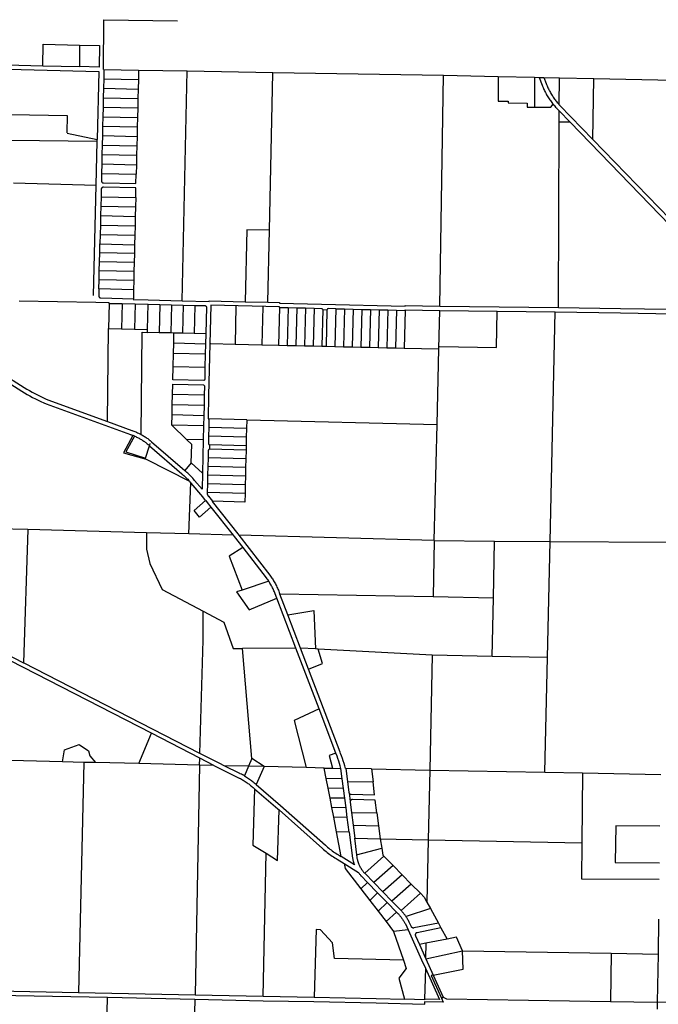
# Model space of a CAD drawing. Header units: feet. Extents: x 1348695 to 1391571, y 443146 to 661817.
# Tile 47 of 58: x 1359114 to 1366477, y 650303 to 661653. Entities that reach past the tile are written whole.
import ezdxf

# ---------------------------------------------------------------- set-up
doc = ezdxf.new("R2010")
doc.units = ezdxf.units.FT
doc.header["$MEASUREMENT"] = 0
doc.layers.add('eatpar', color=32, linetype='Continuous')

msp = doc.modelspace()

# ---------------------------------------------------------------- linework, layer by layer
at = {"layer": 'eatpar'}
for p, q in [((1359804.125, 661360.5), (1359802.25, 661112.125)), ((1359382.875, 661122.8125), (1359802.25, 661112.125)), ((1360085.375, 661080), (1360082.875, 660971.0625)), ((1360085.375, 661080), (1360485.25, 661071.25)), ((1360485.25, 661071.25), (1360482.75, 660962.3125)), ((1360485.25, 661071.25), (1361046.625, 661061.875)), ((1360988.375, 658413.625), (1361046.625, 661061.875)), ((1361046.625, 661061.875), (1362032.75, 661045.375)), ((1360082.875, 660971.0625), (1360080.375, 660862.0625)), ((1360082.875, 660971.0625), (1360482.75, 660962.3125)), ((1360482.75, 660962.3125), (1360480.25, 660853.3125)), ((1362032.75, 661045.375), (1364002, 661012.4375)), ((1363958.375, 658351.0625), (1364002, 661012.4375)), ((1364002, 661012.4375), (1364630.25, 660998.625)), ((1364630.25, 660998.625), (1365048.375, 660989.4375)), ((1365048.375, 660989.4375), (1365047.5, 660646.25)), ((1365048.375, 660989.4375), (1365104.25, 660988.1875)), ((1365158.125, 660987.0625), (1365336.75, 660983.125)), ((1365335.625, 660673.125), (1365336.75, 660983.125)), ((1365336.75, 660983.125), (1365731.875, 660974.4375)), ((1365723.375, 660272.0625), (1365731.875, 660974.4375)), ((1365731.875, 660974.4375), (1366654.125, 660954.1875)), ((1360080.375, 660862.0625), (1360077.875, 660753.125)), ((1360080.375, 660862.0625), (1360480.25, 660853.3125)), ((1360480.25, 660853.3125), (1360477.75, 660744.375)), ((1360077.875, 660753.125), (1360075.375, 660644.125)), ((1360077.875, 660753.125), (1360477.75, 660744.375)), ((1360477.75, 660744.375), (1360475.25, 660635.375)), ((1360075.375, 660644.125), (1360072.875, 660535.125)), ((1360075.375, 660644.125), (1360475.25, 660635.375)), ((1360475.25, 660635.375), (1360472.75, 660526.4375)), ((1360072.875, 660535.125), (1360070.375, 660426.1875)), ((1360072.875, 660535.125), (1360472.75, 660526.4375)), ((1360472.75, 660526.4375), (1360470.25, 660417.4375)), ((1365334.875, 660472.4375), (1365335.375, 660601.375)), ((1365462.25, 660470.125), (1365335.375, 660601.375)), ((1360070.375, 660426.1875), (1360067.875, 660317.1875)), ((1360070.375, 660426.1875), (1360470.25, 660417.4375)), ((1360470.25, 660417.4375), (1360467.75, 660308.4375)), ((1365326.625, 658333.9375), (1365334.875, 660472.4375)), ((1365462.25, 660470.125), (1365334.875, 660472.4375)), ((1366609.75, 659283.4375), (1365462.25, 660470.125)), ((1359662.75, 660346.5), (1360006.625, 660271.875)), ((1360006.125, 660247.625), (1360006.625, 660271.875)), ((1360067.875, 660317.1875), (1360065.375, 660208.25)), ((1360067.875, 660317.1875), (1360467.75, 660308.4375)), ((1360467.75, 660308.4375), (1360465.25, 660199.5)), ((1367272.625, 658669.9375), (1365723.375, 660272.0625)), ((1360006.125, 660247.625), (1359006.75, 660261.625)), ((1359994.625, 659745.9375), (1360006.125, 660247.625)), ((1360065.375, 660208.25), (1360062.75, 660099.25)), ((1360065.375, 660208.25), (1360465.25, 660199.5)), ((1360465.25, 660199.5), (1360462.625, 660090.5)), ((1360062.75, 660099.25), (1360060.25, 659990.3125)), ((1360062.75, 660099.25), (1360462.625, 660090.5)), ((1360462.625, 660090.5), (1360460.125, 659981.5625)), ((1360060.25, 659990.3125), (1360057.75, 659881.3125)), ((1360060.25, 659990.3125), (1360460.125, 659981.5625)), ((1360460.125, 659981.5625), (1360457.625, 659872.5625)), ((1360057.75, 659881.3125), (1360457.625, 659872.5625)), ((1359041, 659770.875), (1359994.625, 659745.9375)), ((1359965.25, 658472.625), (1359994.625, 659745.9375)), ((1360051.625, 659612.875), (1360049.125, 659503.9375)), ((1360051.625, 659612.875), (1360451.5, 659604.125)), ((1360451.5, 659604.125), (1360449, 659495.1875)), ((1360049.125, 659503.9375), (1360046.625, 659394.9375)), ((1360049.125, 659503.9375), (1360449, 659495.1875)), ((1360449, 659495.1875), (1360446.5, 659386.1875)), ((1360046.625, 659394.9375), (1360044.125, 659286)), ((1360046.625, 659394.9375), (1360446.5, 659386.1875)), ((1360446.5, 659386.1875), (1360444, 659277.25)), ((1360044.125, 659286), (1360041.5, 659177)), ((1360044.125, 659286), (1360444, 659277.25)), ((1360444, 659277.25), (1360441.375, 659168.25)), ((1360041.5, 659177), (1360039, 659068.0625)), ((1360041.5, 659177), (1360441.375, 659168.25)), ((1360441.375, 659168.25), (1360438.875, 659059.3125)), ((1361974.5, 658395.1875), (1361992.75, 659226.375)), ((1360036.625, 658965.9375), (1360039, 659068.0625)), ((1360039, 659068.0625), (1360438.875, 659059.3125)), ((1360438.875, 659059.3125), (1360436.5, 658956.75)), ((1360034.25, 658861.9375), (1360036.625, 658965.9375)), ((1360436.5, 658956.75), (1360036.625, 658965.9375)), ((1360436.5, 658956.75), (1360434.125, 658852.75)), ((1360031.875, 658758), (1360034.25, 658861.9375)), ((1360434.125, 658852.75), (1360034.25, 658861.9375)), ((1360434.125, 658852.75), (1360431.75, 658748.75)), ((1360029.5, 658654), (1360031.875, 658758)), ((1360431.75, 658748.75), (1360031.875, 658758)), ((1360431.75, 658748.75), (1360429.375, 658644.8125)), ((1360027.125, 658550.0625), (1360029.5, 658654)), ((1360429.375, 658644.8125), (1360029.5, 658654)), ((1360429.375, 658644.8125), (1360427, 658540.8125)), ((1360427, 658540.8125), (1360027.125, 658550.0625)), ((1360427, 658540.8125), (1360424.625, 658436.875)), ((1360146.125, 658383.375), (1360137.375, 658092.5)), ((1360146.125, 658383.375), (1360296, 658379.875)), ((1360296, 658379.875), (1360287.25, 658089)), ((1360296, 658379.875), (1360446, 658376.3125)), ((1360446, 658376.3125), (1360437.25, 658085.4375)), ((1360446, 658376.3125), (1360596, 658372.8125)), ((1360587.125, 658081.9375), (1360596, 658372.8125)), ((1360596, 658372.8125), (1360730.25, 658369.6875)), ((1360730.25, 658369.6875), (1360722.625, 658044.75)), ((1360730.25, 658369.6875), (1360864.5, 658366.5)), ((1360864.5, 658366.5), (1360856.875, 658041.5625)), ((1360864.5, 658366.5), (1360998.75, 658363.375)), ((1360998.75, 658363.375), (1360991.125, 658038.4375)), ((1360998.75, 658363.375), (1361133, 658360.1875)), ((1361133, 658360.1875), (1361125.375, 658035.25)), ((1361607, 658348.9375), (1361596.5, 657913.5)), ((1361714.25, 658401.375), (1361974.5, 658395.1875)), ((1361916.875, 658341.5625), (1361906.5, 657906.125)), ((1362107.625, 658337), (1362097.25, 657901.5625)), ((1362107.625, 658337), (1362207.625, 658334.625)), ((1363958.25, 658346.0625), (1363958.375, 658351.0625)), ((1363958.375, 658351.0625), (1365326.625, 658333.9375)), ((1362207.625, 658334.625), (1362197.125, 657899.1875)), ((1362207.625, 658334.625), (1362307.625, 658332.1875)), ((1362307.625, 658332.1875), (1362297.125, 657896.75)), ((1362307.625, 658332.1875), (1362407.625, 658329.8125)), ((1362407.625, 658329.8125), (1362397.125, 657894.3125)), ((1362407.625, 658329.8125), (1362507.625, 658327.375)), ((1362507.625, 658327.375), (1362497.125, 657891.9375)), ((1362607.25, 658310.875), (1362597, 657889.5)), ((1362757.5, 658321.375), (1362747, 657885.875)), ((1362757.5, 658321.375), (1362857.5, 658318.9375)), ((1362857.5, 658318.9375), (1362847, 657883.5)), ((1362857.5, 658318.9375), (1362957.375, 658316.5625)), ((1362957.375, 658316.5625), (1362947, 657881.0625)), ((1362957.375, 658316.5625), (1363057.375, 658314.125)), ((1363057.375, 658314.125), (1363046.875, 657878.6875)), ((1363057.375, 658314.125), (1363157.375, 658311.75)), ((1363157.375, 658311.75), (1363146.875, 657876.25)), ((1363157.375, 658311.75), (1363257.375, 658309.3125)), ((1363257.375, 658309.3125), (1363246.875, 657873.875)), ((1363257.375, 658309.3125), (1363357.375, 658306.9375)), ((1363357.375, 658306.9375), (1363346.875, 657871.4375)), ((1363357.375, 658306.9375), (1363457.25, 658304.5625)), ((1363457.25, 658304.5625), (1363446.75, 657869.0625)), ((1363457.25, 658304.5625), (1363557.25, 658302.125)), ((1363557.25, 658302.125), (1363546.75, 657866.625)), ((1363946.625, 657860.5625), (1363957.25, 658301.0625)), ((1363957.25, 658301.0625), (1364617.375, 658292.8125)), ((1364617.375, 658292.8125), (1365287.625, 658284.4375)), ((1365229.125, 655639), (1365287.625, 658284.4375)), ((1360126.25, 657020.1875), (1360137.375, 658092.5)), ((1360137.375, 658092.5), (1360287.25, 658089)), ((1360287.25, 658089), (1360437.25, 658085.4375)), ((1360437.25, 658085.4375), (1360587.125, 658081.9375)), ((1360586.125, 658047.9375), (1360587.125, 658081.9375)), ((1360722.625, 658044.75), (1360586.125, 658047.9375)), ((1360856.875, 658041.5625), (1360722.625, 658044.75)), ((1360892.625, 658040.75), (1360856.875, 658041.5625)), ((1360889.875, 657922.6875), (1360892.625, 658040.75)), ((1360991.125, 658038.4375), (1360892.625, 658040.75)), ((1361125.375, 658035.25), (1360991.125, 658038.4375)), ((1361259.5, 658032.125), (1361125.375, 658035.25)), ((1361259.5, 658032.125), (1361256.75, 657914.0625)), ((1360887.125, 657804.625), (1360889.875, 657922.6875)), ((1361256.75, 657914.0625), (1360889.875, 657922.6875)), ((1361256.75, 657914.0625), (1361254, 657796)), ((1361316.875, 657920.125), (1361596.5, 657913.5)), ((1361596.5, 657913.5), (1361906.5, 657906.125)), ((1361906.5, 657906.125), (1362097.25, 657901.5625)), ((1362097.25, 657901.5625), (1362197.125, 657899.1875)), ((1362197.125, 657899.1875), (1362297.125, 657896.75)), ((1362297.125, 657896.75), (1362397.125, 657894.3125)), ((1362397.125, 657894.3125), (1362497.125, 657891.9375)), ((1362497.125, 657891.9375), (1362597, 657889.5)), ((1362597, 657889.5), (1362647, 657888.3125)), ((1362647, 657888.3125), (1362747, 657885.875)), ((1362747, 657885.875), (1362847, 657883.5)), ((1362847, 657883.5), (1362947, 657881.0625)), ((1360883.5, 657652.5), (1360887.125, 657804.625)), ((1361254, 657796), (1360887.125, 657804.625)), ((1361254, 657796), (1361250.375, 657643.875)), ((1362947, 657881.0625), (1363046.875, 657878.6875)), ((1363046.875, 657878.6875), (1363146.875, 657876.25)), ((1363146.875, 657876.25), (1363246.875, 657873.875)), ((1363246.875, 657873.875), (1363346.875, 657871.4375)), ((1363346.875, 657871.4375), (1363446.75, 657869.0625)), ((1363446.75, 657869.0625), (1363546.75, 657866.625)), ((1363546.75, 657866.625), (1363946.625, 657860.5625)), ((1363925.625, 656988), (1363946.625, 657860.5625)), ((1361250.375, 657643.875), (1360883.5, 657652.5)), ((1360873.25, 657214.3125), (1360876, 657332.375)), ((1361242.875, 657323.8125), (1360876, 657332.375)), ((1361242.875, 657323.8125), (1361240.125, 657205.6875)), ((1360870.375, 657096.25), (1360873.25, 657214.3125)), ((1361240.125, 657205.6875), (1360873.25, 657214.3125)), ((1361240.125, 657205.6875), (1361237.375, 657087.625)), ((1360867.625, 656978.5), (1360870.375, 657096.25)), ((1361237.375, 657087.625), (1360870.375, 657096.25)), ((1361234.625, 656969.875), (1360867.625, 656978.5)), ((1361039.25, 656814.375), (1360867.625, 656978.5)), ((1361237.375, 657087.625), (1361234.625, 656969.875)), ((1361296.5, 657052.375), (1361294.125, 656952.375)), ((1361731.875, 657040.3125), (1361296.5, 657052.375)), ((1361731.875, 657040.3125), (1361729.5, 656940.3125)), ((1361731.875, 657040.3125), (1363925.625, 656988)), ((1363893.375, 655648.375), (1363925.625, 656988)), ((1361234.625, 656969.875), (1361230.875, 656809.875)), ((1361294.125, 656952.375), (1361291.75, 656852.4375)), ((1361729.5, 656940.3125), (1361294.125, 656952.375)), ((1361729.5, 656940.3125), (1361727.125, 656840.375)), ((1360613.625, 656749.375), (1360619.625, 656768.375)), ((1361230.875, 656809.875), (1361039.25, 656814.375)), ((1361230.875, 656809.875), (1361221.75, 656423.9375)), ((1361727.125, 656840.375), (1361291.75, 656852.4375)), ((1361302.25, 656752.0625), (1361300.875, 656702.125)), ((1361724.75, 656740.375), (1361302.25, 656752.0625)), ((1361727.125, 656840.375), (1361724.75, 656740.375)), ((1360611.375, 656742.4375), (1360612.25, 656745.0625)), ((1361723.625, 656690.375), (1361300.875, 656702.125)), ((1361723.625, 656690.375), (1361721.25, 656590.4375)), ((1361724.75, 656740.375), (1361723.625, 656690.375)), ((1361090.875, 656544.0625), (1361016.25, 656455.9375)), ((1361221.75, 656423.9375), (1361090.875, 656544.0625)), ((1361286, 656602.5), (1361283.625, 656502.5)), ((1361721.25, 656590.4375), (1361286, 656602.5)), ((1361721.25, 656590.4375), (1361718.875, 656490.4375)), ((1361283.625, 656502.5), (1361281.25, 656402.5625)), ((1361718.875, 656490.4375), (1361283.625, 656502.5)), ((1361718.875, 656490.4375), (1361716.5, 656390.4375)), ((1361064.125, 655725), (1361086.25, 656317.0625)), ((1361278.875, 656302.5625), (1361276.5, 656202.5625)), ((1361281.25, 656402.5625), (1361278.875, 656302.5625)), ((1361714.25, 656290.5), (1361278.875, 656302.5625)), ((1361716.5, 656390.4375), (1361281.25, 656402.5625)), ((1361716.5, 656390.4375), (1361714.25, 656290.5)), ((1361711.875, 656190.5), (1361276.5, 656202.5625)), ((1361714.25, 656290.5), (1361711.875, 656190.5)), ((1361319.25, 656033.5), (1361574.875, 655711.1875)), ((1359206.375, 655775.3125), (1358584.5, 655792.125)), ((1359206.375, 655775.3125), (1359158.25, 654239.875)), ((1360575.875, 655738.25), (1359206.375, 655775.3125)), ((1361064.125, 655725), (1360575.875, 655738.25)), ((1361574.875, 655711.1875), (1361064.125, 655725)), ((1363893.375, 655648.375), (1361639.875, 655709.4375)), ((1363893.375, 655648.375), (1363881.125, 654998.5)), ((1363893.375, 655648.375), (1364589.375, 655643.5)), ((1364574.875, 654985.125), (1364589.375, 655643.5)), ((1364589.375, 655643.5), (1365229.125, 655639)), ((1365199.5, 654299.625), (1365229.125, 655639)), ((1365229.125, 655639), (1366579.875, 655629.5)), ((1361985, 655178.9375), (1361677.375, 655078.0625)), ((1362298, 654408.8125), (1362079.375, 654983.4375)), ((1363881.125, 654998.5), (1362114.25, 655032.5625)), ((1362205, 654794.1875), (1362114.25, 655032.5625)), ((1364574.875, 654985.125), (1363881.125, 654998.5)), ((1364560, 654313.5625), (1364574.875, 654985.125)), ((1362352, 654407.625), (1362205, 654794.1875)), ((1360632, 653426.6875), (1358553.5, 654494.25)), ((1362298, 654408.8125), (1361684.75, 654404.25)), ((1361790.5, 653137.8125), (1361684.75, 654404.25)), ((1362565, 653707.375), (1362298, 654408.8125)), ((1362525, 654398.625), (1362352, 654407.625)), ((1362443.25, 654167.6875), (1362352, 654407.625)), ((1362554.75, 654397.0625), (1362525, 654398.625)), ((1363868.375, 654328.625), (1362554.75, 654397.0625)), ((1363868.375, 654328.625), (1363843.25, 653001.4375)), ((1364560, 654313.5625), (1363868.375, 654328.625)), ((1365199.5, 654299.625), (1364560, 654313.5625)), ((1365170.25, 652977.125), (1365199.5, 654299.625)), ((1361191.375, 653195.5625), (1359158.25, 654239.875)), ((1362758.375, 653199.125), (1362565, 653707.375)), ((1360486.625, 653076.75), (1360632, 653426.6875)), ((1361189.875, 653140.125), (1360632, 653426.6875)), ((1359606.625, 653097.5), (1358518.25, 653123.125)), ((1361187.625, 653060.25), (1361189.875, 653140.125)), ((1361353, 653056.375), (1361189.875, 653140.125)), ((1361790.5, 653137.8125), (1361751.75, 653046.9375)), ((1361932, 653042.6875), (1361790.5, 653137.8125)), ((1359852.875, 653091.6875), (1359606.625, 653097.5)), ((1359852.875, 653091.6875), (1359792.25, 650440.4375)), ((1359986.625, 653088.5625), (1359852.875, 653091.6875)), ((1360486.625, 653076.75), (1359986.625, 653088.5625)), ((1361187.625, 653060.25), (1360486.625, 653076.75)), ((1361187.625, 653060.25), (1361135.375, 650412.75)), ((1361353, 653056.375), (1361187.625, 653060.25)), ((1361751.75, 653046.9375), (1361469.75, 653053.625)), ((1361751.75, 653046.9375), (1361704.375, 652936.25)), ((1361932, 653042.6875), (1361751.75, 653046.9375)), ((1361932, 653042.6875), (1361841.375, 652836.4375)), ((1362415.25, 653031.3125), (1361932, 653042.6875)), ((1362625.5, 653026.375), (1362415.25, 653031.3125)), ((1362625.5, 653026.375), (1362721, 653024.4375)), ((1362648.625, 652905.9375), (1362625.5, 653026.375)), ((1363168.375, 653015.25), (1363843.25, 653001.4375)), ((1363168.375, 653015.25), (1363187.5, 652866.5)), ((1362829.625, 652902.25), (1362648.625, 652905.9375)), ((1362670.125, 652794.375), (1362648.625, 652905.9375)), ((1362829.625, 652902.25), (1362844, 652790.8125)), ((1363843.25, 653001.4375), (1363824.875, 652199.875)), ((1363843.25, 653001.4375), (1365170.25, 652977.125)), ((1365170.25, 652977.125), (1365603, 652969.1875)), ((1365603, 652969.1875), (1365594.625, 652163.625)), ((1365603, 652969.1875), (1366505.25, 652952.625)), ((1362844, 652790.8125), (1362670.125, 652794.375)), ((1362692, 652680.6875), (1362670.125, 652794.375)), ((1362844, 652790.8125), (1362858.625, 652677.25)), ((1362894, 652872.5), (1363187.5, 652866.5)), ((1362858.625, 652677.25), (1362692, 652680.6875)), ((1362713.375, 652569.9375), (1362692, 652680.6875)), ((1362858.625, 652677.25), (1362872.75, 652566.6875)), ((1362911, 652738.6875), (1362923.75, 652641)), ((1362872.75, 652566.6875), (1362713.375, 652569.9375)), ((1362734.625, 652459.5), (1362713.375, 652569.9375)), ((1362872.75, 652566.6875), (1362886.875, 652456.375)), ((1362886.875, 652456.375), (1362734.625, 652459.5)), ((1362767, 652291.25), (1362734.625, 652459.5)), ((1362886.875, 652456.375), (1362908.5, 652288.375)), ((1362940, 652514.8125), (1363233.5, 652508.75)), ((1362940, 652514.8125), (1362959.125, 652366)), ((1363233.5, 652508.75), (1363252.625, 652360)), ((1362959.125, 652366), (1363252.625, 652360)), ((1362959.125, 652366), (1362978.25, 652217.25)), ((1363252.625, 652360), (1363271.75, 652211.25)), ((1362908.5, 652288.375), (1362767, 652291.25)), ((1362822.125, 652005.25), (1362767, 652291.25)), ((1362978.25, 652217.25), (1363271.75, 652211.25)), ((1363271.75, 652211.25), (1363824.875, 652199.875)), ((1363271.75, 652211.25), (1363289.5, 652102.6875)), ((1362997.625, 652027.5625), (1363289.5, 652102.6875)), ((1363824.875, 652199.875), (1363808.5, 651481.25)), ((1363824.875, 652199.875), (1365594.625, 652163.625)), ((1361921.375, 650394.5625), (1361954.875, 652043.3125)), ((1363314, 652010.9375), (1363091.5, 651812.5625)), ((1363314, 652010.9375), (1363418.875, 651903.75)), ((1363418.875, 651903.75), (1363196.5, 651705.4375)), ((1363418.875, 651903.75), (1363523.875, 651796.5)), ((1363091.5, 651812.5625), (1363196.5, 651705.4375)), ((1363523.875, 651796.5), (1363301.5, 651598.3125)), ((1363523.875, 651796.5), (1363628.75, 651689.3125)), ((1363125.625, 651706.3125), (1363048.75, 651632.25)), ((1363125.625, 651706.3125), (1363240.75, 651588.8125)), ((1363196.5, 651705.4375), (1363301.5, 651598.3125)), ((1363628.75, 651689.3125), (1363406.5, 651491.1875)), ((1363628.75, 651689.3125), (1363733.625, 651582.125)), ((1363048.75, 651632.25), (1363151.75, 651498.125)), ((1363240.75, 651588.8125), (1363151.75, 651498.125)), ((1363240.75, 651588.8125), (1363349.25, 651478.125)), ((1363301.5, 651598.3125), (1363406.5, 651491.1875)), ((1363733.625, 651582.125), (1363511.375, 651384)), ((1363151.75, 651498.125), (1363246.625, 651374.625)), ((1363349.25, 651478.125), (1363246.625, 651374.625)), ((1363349.25, 651478.125), (1363459.625, 651365.5625)), ((1363808.5, 651481.25), (1363849.75, 651405.8125)), ((1363246.625, 651374.625), (1363337.875, 651255.8125)), ((1363459.625, 651365.5625), (1363337.875, 651255.8125)), ((1363849.75, 651405.8125), (1363568.125, 651313.625)), ((1363849.75, 651405.8125), (1363940.75, 651239)), ((1363337.875, 651255.8125), (1363425.5, 651141.75)), ((1363940.75, 651239), (1363971, 651183.5)), ((1366479.875, 651283.3125), (1366473.75, 650881.5625)), ((1363592.25, 651159.25), (1363425.5, 651141.75)), ((1363425.5, 651141.75), (1363537.625, 650812)), ((1363971, 651183.5), (1364041.5, 651054.5)), ((1363797.625, 651005.5625), (1363723.5, 650990.6875)), ((1363723.5, 650990.6875), (1363793.75, 650835.4375)), ((1363797.625, 651005.5625), (1363793.75, 650835.4375)), ((1364041.5, 651054.5), (1363797.625, 651005.5625)), ((1363797.5, 650827.1875), (1364219.125, 650920)), ((1364219.125, 650920), (1365933.875, 650890.75)), ((1365933.875, 650890.75), (1365925.375, 650335.375)), ((1365933.875, 650890.75), (1366473.75, 650881.5625)), ((1366473.75, 650881.5625), (1366465.375, 650326.625)), ((1363793.75, 650835.4375), (1363797.5, 650827.1875)), ((1363797.5, 650827.1875), (1363882.125, 650640.125)), ((1363791.125, 650720.0625), (1363782.875, 650360.125)), ((1363882.125, 650640.125), (1363996.75, 650386.625)), ((1358457.5, 650467.9375), (1359792.25, 650440.4375)), ((1358593.875, 650415.1875), (1360126.375, 650383.5625)), ((1359792.25, 650440.4375), (1361135.375, 650412.75)), ((1361135.375, 650412.75), (1361921.375, 650394.5625)), ((1361921.375, 650394.5625), (1362508.5, 650383.875)), ((1360108.75, 649438.75), (1360126.375, 650383.5625)), ((1360126.375, 650383.5625), (1361134.25, 650362.75)), ((1361134.25, 650362.75), (1361075.75, 647806.8125)), ((1363781.5, 650300.125), (1363781.625, 650305.125)), ((1363975.5, 650372.9375), (1363996.75, 650386.625)), ((1365925.375, 650335.375), (1366465.375, 650326.625))]:
    msp.add_line(p, q, dxfattribs=at)
for points in [[(1360085.375, 661080), (1360080.375, 661080.4375), (1360085.125, 661653.25), (1360931.875, 661639)], [(1356062, 661612.375), (1356059.625, 661186.75), (1356207.5, 661183.6875), (1357368.75, 661159.6875), (1357384.625, 661159.4375), (1358681.5, 661140.75), (1359382.875, 661122.8125)], [(1359382.875, 661122.8125), (1359384.75, 661369.75), (1359804.125, 661360.5)], [(1359804.125, 661360.5), (1360032.625, 661355.5), (1360030.625, 661106.3125), (1359802.25, 661112.125)], [(1358680.375, 661090.75), (1360024.75, 661056.4375), (1360006.625, 660271.875)], [(1361992.75, 659226.375), (1362032.625, 661037.625), (1362032.75, 661045.375)], [(1364630.25, 660998.625), (1364630.25, 660715.625), (1364744.125, 660715.625), (1364745.125, 660695), (1364966.125, 660690.6875), (1364966.125, 660646.25), (1365047.5, 660646.25)], [(1365104.25, 660988.1875), (1365131.25, 660987.625), (1365158.125, 660987.0625)], [(1365104.25, 660988.1875), (1365137.75, 660898.5625), (1365142.625, 660885.9375), (1365147.75, 660873.4375), (1365153, 660860.9375), (1365158.5, 660848.625), (1365164.25, 660836.375), (1365170.125, 660824.1875), (1365176.25, 660812.125), (1365182.625, 660800.1875), (1365189.125, 660788.375), (1365196, 660776.625), (1365202.875, 660765.0625), (1365210.125, 660753.5625), (1365217.375, 660742.25), (1365225, 660731), (1365232.75, 660719.9375), (1365240.625, 660709), (1365248.875, 660698.1875), (1365257.125, 660687.5), (1365262.75, 660680.5)], [(1365158.125, 660987.0625), (1365184.625, 660916.0625), (1365189.25, 660904.25), (1365194, 660892.5625), (1365198.875, 660880.875), (1365204, 660869.3125), (1365209.375, 660857.875), (1365214.875, 660846.5), (1365220.625, 660835.1875), (1365226.625, 660824), (1365232.75, 660812.9375), (1365239, 660802), (1365245.5, 660791.125), (1365252.25, 660780.4375), (1365259.125, 660769.8125), (1365266.25, 660759.3125), (1365273.5, 660748.9375), (1365280.875, 660738.6875), (1365288.5, 660728.5625), (1365296.25, 660718.625), (1365304.25, 660708.75), (1365312.375, 660699.0625), (1365320.625, 660689.5), (1365329.125, 660680.125), (1365335.625, 660673.125)], [(1365047.5, 660646.25), (1365238.375, 660644.125), (1365262.75, 660680.5)], [(1365262.75, 660680.5), (1365265.625, 660677), (1365274.375, 660666.625), (1365283.25, 660656.4375), (1365292.25, 660646.375), (1365301.5, 660636.4375), (1365306.75, 660630.9375), (1365335.375, 660601.375)], [(1365335.625, 660673.125), (1365337.75, 660670.875), (1365342.75, 660665.6875), (1365723.375, 660272.0625)], [(1359006.75, 660261.625), (1359011, 660561.625), (1359660.875, 660547.0625), (1359658, 660347.0625)], [(1360057.75, 659881.3125), (1360055.75, 659796.875), (1360055.75, 659795.5625), (1360055.875, 659794.25), (1360056, 659793), (1360056.125, 659791.6875), (1360056.5, 659790.375), (1360056.75, 659789.125), (1360057.25, 659787.875), (1360057.625, 659786.6875), (1360058.25, 659785.5), (1360058.875, 659784.3125), (1360059.5, 659783.1875), (1360060.25, 659782.0625), (1360061, 659781), (1360061.75, 659780), (1360062.625, 659779.0625), (1360063.625, 659778.125), (1360064.625, 659777.25), (1360065.625, 659776.4375), (1360066.625, 659775.6875), (1360067.75, 659774.9375), (1360068.875, 659774.3125), (1360070, 659773.6875), (1360071.25, 659773.1875), (1360072.5, 659772.75), (1360073.75, 659772.3125), (1360075, 659772), (1360076.25, 659771.6875), (1360077.625, 659771.5), (1360078.875, 659771.375), (1360080.125, 659771.3125), (1360455.125, 659763.125), (1360457.625, 659872.5625)], [(1360451.5, 659604.125), (1360454, 659713.125), (1360079, 659721.3125), (1360077.75, 659721.3125), (1360076.375, 659721.25), (1360075.125, 659721.0625), (1360073.875, 659720.875), (1360072.5, 659720.625), (1360071.25, 659720.25), (1360070, 659719.8125), (1360068.875, 659719.375), (1360067.625, 659718.8125), (1360066.5, 659718.25), (1360065.375, 659717.5625), (1360064.25, 659716.875), (1360063.25, 659716.0625), (1360062.125, 659715.25), (1360061.25, 659714.375), (1360060.25, 659713.4375), (1360059.375, 659712.4375), (1360058.625, 659711.4375), (1360057.875, 659710.375), (1360057.125, 659709.3125), (1360056.5, 659708.125), (1360055.875, 659707), (1360055.375, 659705.75), (1360054.875, 659704.5625), (1360054.5, 659703.3125), (1360054.125, 659702.0625), (1360053.875, 659700.75), (1360053.75, 659699.4375), (1360053.625, 659698.1875), (1360053.5, 659696.875), (1360051.625, 659612.875)], [(1361992.75, 659226.375), (1361734, 659232.0625), (1361714.25, 658401.375)], [(1360027.125, 658550.0625), (1360025.25, 658471.25), (1360025.25, 658469.875), (1360025.375, 658468.5625), (1360025.5, 658467.3125), (1360025.625, 658466), (1360026, 658464.6875), (1360026.25, 658463.4375), (1360026.75, 658462.1875), (1360027.125, 658461), (1360027.75, 658459.8125), (1360028.375, 658458.625), (1360029, 658457.5), (1360029.75, 658456.375), (1360030.5, 658455.3125), (1360031.25, 658454.3125), (1360032.125, 658453.375), (1360033.125, 658452.4375), (1360034.125, 658451.5625), (1360035.125, 658450.75), (1360036.125, 658450), (1360037.25, 658449.25), (1360038.375, 658448.625), (1360039.5, 658448), (1360040.75, 658447.5), (1360042, 658447.0625), (1360043.25, 658446.625), (1360044.5, 658446.3125), (1360045.75, 658446), (1360047.125, 658445.8125), (1360048.375, 658445.6875), (1360049.625, 658445.625), (1360424.625, 658436.875)], [(1360146.125, 658383.375), (1360146.25, 658388.375), (1359993.5, 658391.75), (1359109.375, 658408.1875)], [(1360424.625, 658436.875), (1360424.375, 658426.875), (1360597.125, 658422.8125), (1360988.375, 658413.625)], [(1360988.375, 658413.625), (1361298.25, 658406.3125), (1361298.375, 658411.3125), (1361714.25, 658401.375)], [(1361133, 658360.1875), (1361253, 658357.375), (1361255, 658356.4375), (1361256.25, 658355.75), (1361257.25, 658355.0625), (1361258.375, 658354.3125), (1361259.375, 658353.5), (1361260.375, 658352.625), (1361261.375, 658351.75), (1361262.25, 658350.75), (1361263, 658349.75), (1361263.875, 658348.6875), (1361264.5, 658347.625), (1361265.25, 658346.5), (1361265.875, 658345.3125), (1361266.375, 658344.125), (1361266.875, 658342.9375), (1361259.5, 658032.125)], [(1362107.625, 658337), (1362107.75, 658342), (1361317.25, 658360.875), (1361292.875, 657322.625), (1361286.5, 657052.5625), (1361296.5, 657052.375)], [(1361974.5, 658395.1875), (1362109, 658392), (1362108.875, 658387), (1362594.625, 658375.3125), (1363558.5, 658352.0625), (1363558.5, 658357.0625), (1363958.375, 658351.0625)], [(1362507.625, 658327.375), (1362593.375, 658325.3125), (1362595.5, 658324.3125), (1362596.625, 658323.6875), (1362597.75, 658323), (1362598.75, 658322.25), (1362599.75, 658321.4375), (1362600.75, 658320.5625), (1362601.75, 658319.625), (1362602.625, 658318.6875), (1362603.375, 658317.6875), (1362604.25, 658316.625), (1362604.875, 658315.5), (1362605.625, 658314.375), (1362606.25, 658313.25), (1362606.75, 658312.0625), (1362607.25, 658310.875)], [(1362607.25, 658310.875), (1362657.125, 658309.625), (1362647, 657888.3125)], [(1362757.5, 658321.375), (1362671.625, 658323.4375), (1362670.5, 658322.9375), (1362669.25, 658322.375), (1362668.125, 658321.8125), (1362667, 658321.125), (1362665.875, 658320.375), (1362664.875, 658319.625), (1362663.875, 658318.8125), (1362662.875, 658317.875), (1362662, 658316.9375), (1362661.125, 658316), (1362660.25, 658314.9375), (1362659.5, 658313.875), (1362658.75, 658312.8125), (1362658.125, 658311.625), (1362657.625, 658310.5)], [(1363557.25, 658302.125), (1363557.375, 658307.0625), (1363957.25, 658301.0625)], [(1363952.5, 657887.5), (1364612.875, 657875.625), (1364617.375, 658292.8125)], [(1365287.625, 658284.4375), (1366041.375, 658275), (1366653.25, 658263.4375)], [(1365326.625, 658333.9375), (1366042.25, 658325), (1366593.875, 658314.5625)], [(1360514, 656872), (1360526.125, 658049.375), (1360586.125, 658047.9375)], [(1358609.125, 657706.75), (1359139.75, 657370), (1359170.25, 657351.5), (1359201, 657333.5), (1359232, 657316.0625), (1359263.375, 657299.125), (1359295.125, 657282.8125), (1359327, 657267), (1359359.25, 657251.75), (1359391.75, 657237.0625), (1359420, 657224.8125), (1360391.125, 656870.25), (1360394.125, 656869.25), (1360404, 656865.875), (1360413.75, 656862.375), (1360418.5, 656860.625)], [(1358629.75, 657752.875), (1359166.25, 657412.375), (1359196, 657394.3125), (1359226.125, 657376.75), (1359256.375, 657359.75), (1359287, 657343.25), (1359317.875, 657327.3125), (1359349, 657311.875), (1359380.5, 657297), (1359412.125, 657282.6875), (1359438.375, 657271.375), (1360126.25, 657020.1875)], [(1361250.375, 657643.875), (1361247.125, 657505.875), (1361246.625, 657504.75), (1361246.125, 657503.5), (1361245.625, 657502.375), (1361245, 657501.1875), (1361244.25, 657500.0625), (1361243.5, 657499), (1361242.75, 657498), (1361241.875, 657497), (1361241, 657496.0625), (1361240, 657495.125), (1361239, 657494.3125), (1361238, 657493.5), (1361236.875, 657492.75), (1361235.75, 657492.125), (1360880, 657500.4375), (1360883.5, 657652.5)], [(1360876, 657332.375), (1360878.75, 657450.5), (1361234.5, 657442.125), (1361235.625, 657441.375), (1361236.75, 657440.5625), (1361237.75, 657439.75), (1361238.75, 657438.875), (1361239.625, 657437.9375), (1361240.5, 657436.9375), (1361241.25, 657435.875), (1361242, 657434.8125), (1361242.75, 657433.75), (1361243.375, 657432.5625), (1361244, 657431.4375), (1361244.5, 657430.1875), (1361244.875, 657429), (1361245.25, 657427.75), (1361242.875, 657323.8125)], [(1360126.25, 657020.1875), (1360407.375, 656917.5), (1360409.625, 656916.75), (1360420.375, 656913.125), (1360431, 656909.3125), (1360441.625, 656905.3125), (1360452.125, 656901.125), (1360462.625, 656896.75), (1360473, 656892.1875), (1360483.25, 656887.5), (1360493.5, 656882.5625), (1360503.625, 656877.5), (1360514, 656872)], [(1360514, 656872), (1360523.5, 656866.75), (1360533.375, 656861.1875), (1360543.125, 656855.375), (1360552.75, 656849.4375), (1360562.375, 656843.3125), (1360571.75, 656837), (1360581, 656830.5625), (1360590.25, 656824), (1360599.375, 656817.1875), (1360608.25, 656810.25), (1360617.125, 656803.1875), (1360625.875, 656795.9375), (1360634.5, 656788.5625), (1361016.25, 656455.9375)], [(1360418.5, 656860.625), (1360309.75, 656660.5), (1360571, 656588.0625), (1361072.125, 656331.9375)], [(1360438.625, 656852.5625), (1360339.625, 656670.375), (1360565.75, 656598.625), (1360611.375, 656742.4375)], [(1360438.625, 656852.5625), (1360433.25, 656854.8125), (1360423.625, 656858.6875), (1360418.5, 656860.625)], [(1360438.625, 656852.5625), (1360443, 656850.75), (1360452.5, 656846.5625), (1360462, 656842.1875), (1360471.5, 656837.6875), (1360480.75, 656833), (1360490, 656828.125), (1360499.25, 656823.125), (1360508.25, 656817.9375), (1360517.25, 656812.5625), (1360526.25, 656807.0625), (1360535, 656801.4375), (1360543.75, 656795.625), (1360552.25, 656789.6875), (1360560.75, 656783.5625), (1360569.125, 656777.3125), (1360577.375, 656770.9375), (1360585.625, 656764.4375), (1360593.625, 656757.75), (1360601.625, 656750.9375), (1360611.375, 656742.4375)], [(1361090.875, 656544.0625), (1361100, 656756.3125), (1361039.25, 656814.375)], [(1361291.75, 656852.4375), (1361289.75, 656766.5625), (1361290.25, 656765.3125), (1361290.75, 656764.125), (1361291.25, 656762.9375), (1361291.875, 656761.8125), (1361292.625, 656760.6875), (1361293.375, 656759.625), (1361294.125, 656758.5625), (1361295, 656757.625), (1361295.875, 656756.625), (1361296.875, 656755.75), (1361297.875, 656754.9375), (1361298.875, 656754.125), (1361300, 656753.375), (1361301.125, 656752.6875), (1361302.25, 656752.0625)], [(1360611.375, 656742.4375), (1360983.875, 656417.875), (1360995.625, 656407.8125), (1361007.125, 656397.6875), (1361018.5, 656387.3125), (1361029.625, 656376.75), (1361040.625, 656366), (1361051.5, 656355.0625), (1361062.125, 656343.9375), (1361072.125, 656331.9375)], [(1361300.875, 656702.125), (1361299.75, 656701.5625), (1361298.625, 656700.9375), (1361297.5, 656700.25), (1361296.375, 656699.5), (1361295.375, 656698.6875), (1361294.375, 656697.8125), (1361293.375, 656696.875), (1361292.5, 656695.9375), (1361291.75, 656694.9375), (1361290.875, 656693.875), (1361290.125, 656692.8125), (1361289.5, 656691.6875), (1361288.875, 656690.5625), (1361288.375, 656689.375), (1361287.875, 656688.375), (1361286, 656602.5)], [(1361221.75, 656423.9375), (1361217.375, 656239.3125), (1361130.875, 656341.625), (1361120.375, 656354), (1361109.625, 656366.125), (1361098.5, 656378.125), (1361087.375, 656389.875), (1361075.875, 656401.4375), (1361064.375, 656412.8125), (1361052.5, 656423.9375), (1361040.5, 656434.9375), (1361028.375, 656445.6875), (1361016.25, 656455.9375)], [(1361072.125, 656331.9375), (1361073.375, 656330.625), (1361082.75, 656321.125), (1361086.25, 656317.0625)], [(1361319.25, 656033.5), (1361188.375, 655919.375), (1361126.375, 655996.9375), (1361257.75, 656111.1875), (1361226.25, 656151.25), (1361092.75, 656309.4375), (1361086.25, 656317.0625)], [(1361276.5, 656202.5625), (1361276.25, 656191.625), (1361276.375, 656189.875), (1361276.5, 656188.125), (1361276.75, 656186.4375), (1361277.125, 656184.6875), (1361277.375, 656183), (1361277.875, 656181.3125), (1361278.25, 656179.625), (1361278.75, 656177.9375), (1361279.375, 656176.3125), (1361280, 656174.6875), (1361280.75, 656173.0625), (1361281.5, 656171.5), (1361282.25, 656169.9375), (1361283.125, 656168.4375), (1361284, 656166.9375), (1361285, 656165.4375), (1361286, 656164.0625), (1361287, 656162.625), (1361288.125, 656161.3125), (1361289.25, 656160), (1361335.625, 656101.125)], [(1361711.875, 656190.5), (1361709.625, 656090.75), (1361335.625, 656101.125)], [(1361258.375, 656110.375), (1361277, 656086.75), (1361319.25, 656033.5)], [(1361335.625, 656101.125), (1361331.75, 656098.125), (1361627.25, 655725.6875), (1361639.875, 655709.4375)], [(1360575.875, 655738.25), (1360576, 655548.1875), (1360615.875, 655382.9375), (1360758.5, 655085.375), (1361229.75, 654834.3125)], [(1361574.875, 655711.1875), (1361587.875, 655694.875), (1361686.625, 655567.25)], [(1361639.875, 655709.4375), (1361996.875, 655248.0625), (1362004.125, 655238.4375), (1362012, 655227.625), (1362019.75, 655216.75), (1362027.25, 655205.6875), (1362034.625, 655194.5), (1362041.75, 655183.1875), (1362048.75, 655171.8125), (1362055.5, 655160.25), (1362062.125, 655148.5625), (1362068.375, 655136.8125), (1362074.5, 655124.9375), (1362080.5, 655112.9375), (1362086.25, 655100.875), (1362091.75, 655088.6875), (1362097, 655076.375), (1362102.125, 655064), (1362107, 655051.5625), (1362114.25, 655032.5625)], [(1361686.625, 655567.25), (1361530.875, 655467.375), (1361677.375, 655078.0625)], [(1361686.625, 655567.25), (1361957.25, 655217.4375), (1361964.125, 655208.4375), (1361971.5, 655198.375), (1361978.75, 655188.1875), (1361985, 655178.9375)], [(1362079.375, 654983.4375), (1362060.25, 655033.8125), (1362055.625, 655045.4375), (1362050.875, 655057), (1362046, 655068.5), (1362040.875, 655079.875), (1362035.5, 655091.1875), (1362029.875, 655102.375), (1362024.25, 655113.5), (1362018.25, 655124.5), (1362012.125, 655135.375), (1362005.875, 655146.1875), (1361999.375, 655156.875), (1361992.625, 655167.4375), (1361985.75, 655177.875), (1361985, 655178.9375)], [(1361677.375, 655078.0625), (1361613.25, 655057.0625), (1361761, 654850.625), (1362079.375, 654983.4375)], [(1361191.375, 653195.5625), (1361227.75, 654502.0625), (1361229.75, 654834.3125)], [(1361229.75, 654834.3125), (1361468.125, 654707.375), (1361576.125, 654403.4375), (1361684.75, 654404.25)], [(1362205, 654794.1875), (1362505.125, 654843.375), (1362525, 654398.625)], [(1358554.875, 654549.75), (1358565.5, 654544.3125), (1359158.25, 654239.875)], [(1362443.25, 654167.6875), (1362607, 654229.6875), (1362554.75, 654397.0625)], [(1362870.625, 653021.375), (1362862.375, 653050.5625), (1362853.625, 653079.6875), (1362844.5, 653108.625), (1362834.75, 653137.375), (1362824.625, 653165.9375), (1362813.875, 653194.375), (1362807.25, 653211.0625), (1362443.25, 654167.6875)], [(1362565, 653707.375), (1362277.625, 653572.9375), (1362415.25, 653031.3125)], [(1359606.625, 653097.5), (1359629.25, 653235.6875), (1359798.625, 653296.3125), (1359907.625, 653225.3125), (1359924.75, 653167.1875), (1359986.625, 653088.5625)], [(1361469.75, 653053.625), (1361421.5, 653077.375), (1361191.375, 653195.5625)], [(1362758.375, 653199.125), (1362680.875, 653172.0625), (1362721, 653024.4375)], [(1362818.375, 653022.4375), (1362810.25, 653050.75), (1362801.5, 653078.9375), (1362792.375, 653106.9375), (1362782.625, 653134.8125), (1362772.5, 653162.5), (1362761.875, 653190), (1362760.75, 653192.9375), (1362758.375, 653199.125)], [(1361353, 653056.375), (1361398.875, 653032.8125), (1361646.125, 652911), (1361647.5, 652910.3125), (1361658.875, 652904.375), (1361670.125, 652898.25), (1361681.25, 652891.9375), (1361692.25, 652885.4375), (1361703.125, 652878.6875), (1361713.875, 652871.8125), (1361724.625, 652864.75), (1361735.125, 652857.5), (1361745.5, 652850), (1361755.75, 652842.375), (1361765.875, 652834.625), (1361776, 652826.625), (1361785.75, 652818.4375), (1361795.5, 652810.125), (1361805.125, 652801.625), (1361820.75, 652788.25)], [(1361704.375, 652936.25), (1361693.75, 652942.25), (1361681.75, 652948.8125), (1361669.625, 652955.125), (1361657.5, 652961.1875), (1361651.125, 652964.25), (1361469.75, 653053.625)], [(1362721, 653024.4375), (1362814.125, 653022.5625), (1362829.625, 652902.25)], [(1363168.375, 653015.25), (1362874.875, 653021.3125), (1362894, 652872.5)], [(1361704.375, 652936.25), (1361705.75, 652935.5), (1361717.5, 652928.5625), (1361729.125, 652921.4375), (1361740.625, 652914.0625), (1361752, 652906.5), (1361763.25, 652898.75), (1361774.375, 652890.8125), (1361785.375, 652882.6875), (1361796.25, 652874.375), (1361807, 652865.8125), (1361817.5, 652857.125), (1361827.875, 652848.25), (1361838.125, 652839.1875), (1361841.375, 652836.4375)], [(1361820.75, 652788.25), (1361801.875, 652136.875), (1361954.875, 652043.3125)], [(1361820.75, 652788.25), (1362089.5, 652557.6875), (1362105, 652543.875)], [(1361841.375, 652836.4375), (1362122.375, 652595.375), (1362638.375, 652135.625), (1362651.125, 652124.4375), (1362664, 652113.5), (1362677.125, 652102.8125), (1362690.5, 652092.3125), (1362704, 652082.0625), (1362717.625, 652072.0625), (1362731.5, 652062.25), (1362745.5, 652052.75), (1362759.75, 652043.4375), (1362774.125, 652034.4375), (1362788.625, 652025.625), (1362799.375, 652019.375), (1362822.125, 652005.25)], [(1362894, 652872.5), (1362910.375, 652745.125), (1362910.5, 652743.8125), (1362910.625, 652742.5625), (1362910.75, 652741.25), (1362910.875, 652740), (1362911, 652738.6875)], [(1362911, 652738.6875), (1362912.5, 652737.625), (1362913.125, 652736.4375), (1362913.75, 652735.3125), (1362914.5, 652734.1875), (1362915.25, 652733.125), (1362916.125, 652732.125), (1362917, 652731.1875), (1362917.875, 652730.25), (1362918.875, 652729.375), (1362919.875, 652728.5), (1362920.875, 652727.75), (1362922, 652727.0625), (1362923.125, 652726.375), (1362924.25, 652725.75), (1362925.5, 652725.25), (1362926.75, 652724.75), (1362928, 652724.375), (1362929.25, 652724), (1362930.5, 652723.75), (1362931.75, 652723.5625), (1362933.125, 652723.375), (1362934.375, 652723.3125), (1363206.625, 652717.75), (1363187.5, 652866.5)], [(1363233.5, 652508.75), (1363214.375, 652657.5625), (1362949.75, 652663), (1362948.5, 652663), (1362947.125, 652662.9375), (1362945.875, 652662.75), (1362944.5, 652662.5625), (1362943.25, 652662.25), (1362942, 652661.9375), (1362940.75, 652661.5), (1362939.5, 652661.0625), (1362938.375, 652660.5), (1362937.25, 652659.875), (1362936.125, 652659.25), (1362935, 652658.5), (1362933.875, 652657.75), (1362932.875, 652656.9375), (1362932, 652656.0625), (1362931, 652655.125), (1362930.125, 652654.125), (1362929.375, 652653.125), (1362928.625, 652652.0625), (1362927.875, 652650.9375), (1362927.25, 652649.8125), (1362926.625, 652648.625), (1362926.125, 652647.4375), (1362925.625, 652646.1875), (1362925.25, 652644.9375), (1362924.875, 652643.6875), (1362924.625, 652642.4375), (1362923.75, 652641)], [(1362923.75, 652641), (1362923.875, 652639.75), (1362924, 652638.5), (1362924.125, 652637.1875), (1362924.375, 652635.875), (1362924.5, 652634.8125), (1362940, 652514.8125)], [(1361954.875, 652043.3125), (1362087.75, 651962), (1362105, 652543.875)], [(1362105, 652543.875), (1362605, 652098.3125), (1362618.5, 652086.5625), (1362632.125, 652075), (1362645.875, 652063.75), (1362659.875, 652052.75), (1362674.125, 652041.9375), (1362688.5, 652031.4375), (1362703.125, 652021.1875), (1362717.875, 652011.125), (1362732.75, 652001.375), (1362747.875, 651991.875), (1362763.125, 651982.625), (1362773.625, 651976.4375), (1362855.875, 651925.3125)], [(1366496.25, 652358.125), (1365986.75, 652360), (1365980.375, 651936.75), (1366489.75, 651934.875)], [(1362908.5, 652288.375), (1362913.625, 652288.25), (1362952.375, 651986.4375)], [(1362978.25, 652217.25), (1362973.125, 652217.3125), (1362997.625, 652027.5625)], [(1363289.5, 652102.6875), (1363302.625, 652022.5625), (1363314, 652010.9375)], [(1365594.625, 652163.625), (1365590.25, 651748.5), (1366486.875, 651745.25)], [(1362952.625, 651985.4375), (1362953.75, 651978.625), (1362955.125, 651971.875), (1362956.5, 651965.125), (1362958.125, 651958.4375), (1362959.75, 651951.6875), (1362961.625, 651945.0625), (1362963.5, 651938.4375), (1362965.5, 651931.875), (1362967.625, 651925.3125), (1362969.875, 651918.75), (1362972.5, 651911.625), (1362822.125, 652005.25)], [(1362997.625, 652027.5625), (1363002, 651993.25), (1363003, 651987.3125), (1363004.25, 651981.4375), (1363005.5, 651975.5625), (1363006.875, 651969.6875), (1363008.25, 651963.8125), (1363009.875, 651958), (1363011.5, 651952.25), (1363013.375, 651946.5), (1363015.25, 651940.75), (1363017.125, 651935.0625), (1363019.25, 651929.4375), (1363021.375, 651923.8125), (1363023.625, 651918.1875), (1363024.5, 651916.25), (1363026.875, 651910.75), (1363029.375, 651905.25), (1363032, 651899.8125), (1363034.75, 651894.375), (1363037.5, 651889.0625), (1363040.375, 651883.75), (1363043.375, 651878.5), (1363046.375, 651873.3125), (1363049.5, 651868.1875), (1363052.75, 651863.125), (1363056.125, 651858.0625), (1363057.375, 651856.25), (1363061.375, 651850.3125), (1363065.5, 651844.375), (1363069.75, 651838.5625), (1363074.125, 651832.75), (1363078.625, 651827.0625), (1363083.25, 651821.5), (1363086, 651818.125), (1363091.5, 651812.5625)], [(1362855.875, 651925.3125), (1362866.125, 651870), (1363048.75, 651632.25)], [(1362855.875, 651925.3125), (1363018.875, 651823.875), (1363023.5, 651817.25), (1363028.25, 651810.6875), (1363033.125, 651804.1875), (1363038.125, 651797.75), (1363043.125, 651791.4375), (1363048.375, 651785.25), (1363049.375, 651784.125), (1363125.625, 651706.3125)], [(1363733.625, 651582.125), (1363778.375, 651536.375), (1363808.5, 651481.25)], [(1363406.5, 651491.1875), (1363501.625, 651394.125), (1363504.25, 651391.4375), (1363511.375, 651384)], [(1363459.625, 651365.5625), (1363466, 651359), (1363467.625, 651357.375), (1363474.125, 651350.6875), (1363480.5, 651343.875), (1363486.75, 651336.9375), (1363492.75, 651329.875), (1363498.75, 651322.75), (1363504.625, 651315.5), (1363510.375, 651308.125), (1363516, 651300.6875), (1363521.5, 651293.125), (1363526.875, 651285.5), (1363532, 651277.75), (1363537.125, 651269.9375), (1363542, 651262), (1363546.875, 651254.0625), (1363551.5, 651245.9375), (1363556, 651237.8125), (1363560.375, 651229.5625), (1363592.25, 651159.25)], [(1363568.125, 651313.625), (1363563, 651321), (1363557, 651329.3125), (1363550.875, 651337.4375), (1363544.625, 651345.5), (1363538.25, 651353.4375), (1363531.75, 651361.25), (1363525.125, 651369), (1363518.25, 651376.5625), (1363511.375, 651384)], [(1363940.75, 651239), (1363657.875, 651182.3125), (1363655.75, 651181.9375), (1363654.5, 651181.875), (1363653.125, 651181.8125), (1363651.875, 651181.8125), (1363650.5, 651181.9375), (1363649.25, 651182.125), (1363648, 651182.3125), (1363646.625, 651182.625), (1363645.375, 651183), (1363644.25, 651183.4375), (1363643, 651183.9375), (1363641.75, 651184.4375), (1363640.625, 651185.0625), (1363639.5, 651185.75), (1363638.375, 651186.5), (1363637.375, 651187.3125), (1363636.375, 651188.125), (1363635.375, 651189), (1363634.5, 651189.9375), (1363633.625, 651190.9375), (1363632.875, 651192), (1363632.125, 651193.0625), (1363631.375, 651194.1875), (1363630.75, 651195.3125), (1363630.25, 651196.5), (1363605.375, 651251.375), (1363600.625, 651260.4375), (1363595.75, 651269.375), (1363590.625, 651278.1875), (1363585.375, 651286.9375), (1363580, 651295.625), (1363574.5, 651304.1875), (1363568.875, 651312.625), (1363568.125, 651313.625)], [(1363537.625, 650812), (1362745, 650832.1875), (1362722.25, 651011.5625), (1362580.625, 651162.625), (1362532.875, 651164.9375), (1362508.5, 650383.875)], [(1363592.25, 651159.25), (1363748.375, 650814.5625), (1363791.125, 650720.0625)], [(1363971, 651183.5), (1363694.875, 651128.125), (1363693.5, 651127.875), (1363692.25, 651127.5), (1363691, 651127.0625), (1363689.875, 651126.5625), (1363688.625, 651126), (1363687.5, 651125.4375), (1363686.375, 651124.75), (1363685.25, 651124), (1363684.25, 651123.25), (1363683.25, 651122.375), (1363682.25, 651121.5), (1363681.375, 651120.5625), (1363680.5, 651119.5625), (1363679.75, 651118.5625), (1363679, 651117.5), (1363678.25, 651116.375), (1363677.625, 651115.25), (1363677, 651114.0625), (1363676.5, 651112.875), (1363676.125, 651111.625), (1363675.625, 651110.375), (1363675.375, 651109.125), (1363675.125, 651107.8125), (1363674.875, 651106.5), (1363674.75, 651105.25), (1363674.75, 651103.9375), (1363674.75, 651102.625), (1363674.875, 651101.3125), (1363675, 651100), (1363675.25, 651098.6875), (1363675.5, 651097.4375), (1363675.875, 651096.1875), (1363676.25, 651094.9375), (1363676.75, 651093.75), (1363723.5, 650990.6875)], [(1364219.125, 650920), (1364149.75, 651076.1875), (1364041.5, 651054.5)], [(1363882.125, 650640.125), (1364225.5, 650709.5), (1364219.125, 650920)], [(1363537.625, 650812), (1363569.875, 650717.25), (1363487.125, 650602.9375), (1363551.375, 650361.25)], [(1363791.125, 650720.0625), (1363955.125, 650357.3125), (1363782.875, 650360.125)], [(1363882.125, 650640.125), (1363857, 650635.0625), (1363975.5, 650372.9375)], [(1361134.25, 650362.75), (1361920.25, 650344.5625), (1362507.25, 650333.875), (1363224.5, 650319.9375), (1363781.625, 650305.125)], [(1362508.5, 650383.875), (1363225.625, 650369.9375), (1363551.375, 650361.25)], [(1363782.875, 650360.125), (1363782.75, 650355.125), (1363551.375, 650361.25)], [(1363975.5, 650372.9375), (1363996.5, 650326.625), (1363782.25, 650330.125), (1363781.625, 650305.125)], [(1363996.75, 650386.625), (1364034.625, 650366), (1365925.375, 650335.375)], [(1366465.375, 650326.625), (1366464.75, 650286.625), (1366464.125, 650246.625)], [(1366845.625, 650342.1875), (1366845.25, 650316.875), (1366465.375, 650326.625)]]:
    msp.add_lwpolyline(points, dxfattribs=at)

doc.saveas('drawing.dxf')
